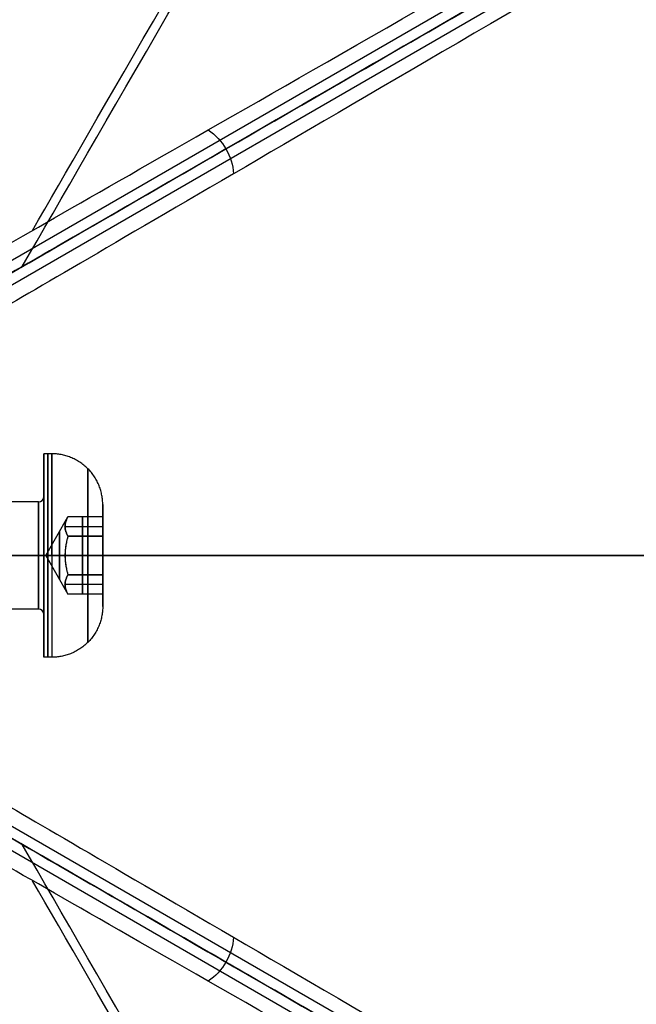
# Model space of a CAD drawing. Header units: millimetres. Extents: x -273 to 273, y -262 to 262.
# Tile 233 of 256: x 19 to 42, y -17 to 20. Entities that reach past the tile are written whole.
import ezdxf

# ---------------------------------------------------------------- set-up
doc = ezdxf.new("R2010")
doc.units = ezdxf.units.MM
doc.header["$MEASUREMENT"] = 0
doc.layers.add('Default', color=7, linetype='Continuous', true_color=0x000000)

# ---------------------------------------------------------------- blocks, each defined once
blk = doc.blocks.new('Block 01')
at = {"layer": 'Default', "color": 9, "true_color": 0xbfbfbf, "extrusion": (0.866025, 0.5, -5.27969e-16)}
blk.add_arc((-78.448, 794.35, 1), 80.7, 206.96282, 345.64402, dxfattribs=at)
at = {"layer": 'Default', "color": 9, "true_color": 0xbfbfbf, "extrusion": (0.866025, 0.5, 4.92016e-08)}
blk.add_arc((-78.448, 794.35, 0.7), 81, 206.49724, 343.58208, dxfattribs=at)
at = {"layer": 'Default', "color": 9, "true_color": 0xbfbfbf, "extrusion": (0.866025, 0.5, -4.92201e-17)}
blk.add_arc((-78.448, 794.35, 1), 79.3, 203.4665, 348.59462, dxfattribs=at)
at = {"layer": 'Default', "color": 9, "true_color": 0xbfbfbf, "extrusion": (0.866025, 0.5, 0)}
for centre, radius, start, end in [((-78.448, 794.35, 1), 79.3, 203.4665, 348.59462), ((-78.448, 794.35, -0.287), 81, 204.71877, 344.36127), ((-78.448, 794.35, 0.7), 79, 200.21307, 348.55072), ((-78.448, 794.35), 79, 200.70207, 348.55072)]:
    blk.add_arc(centre, radius, start, end, dxfattribs=at)
at = {"layer": 'Default', "color": 9, "true_color": 0xbfbfbf, "extrusion": (0.866026, 0.499999, -8.25925e-08)}
blk.add_arc((-78.448, 794.35, -1), 80.7, 206.55283, 346.14013, dxfattribs=at)
at = {"layer": 'Default', "color": 9, "true_color": 0xbfbfbf, "extrusion": (0.866025, 0.5, 1.49533e-12)}
blk.add_arc((-78.448, 794.35, -0.7), 81, 205.97087, 344.92462, dxfattribs=at)
at = {"layer": 'Default', "color": 9, "true_color": 0xbfbfbf, "extrusion": (0.866025, 0.5, 7.16658e-16)}
blk.add_arc((-78.448, 794.35, 0.7), 79, 200.21307, 348.55072, dxfattribs=at)
at = {"layer": 'Default', "color": 9, "true_color": 0xbfbfbf, "extrusion": (0.866025, 0.5, -3.14487e-16)}
blk.add_arc((-78.448, 794.35, -1), 79.3, 200.17065, 348.59462, dxfattribs=at)
at = {"layer": 'Default', "color": 9, "true_color": 0xbfbfbf, "extrusion": (0.866025, 0.5, 3.15815e-16)}
blk.add_arc((-78.448, 794.35, -0.7), 79, 200.21307, 348.55072, dxfattribs=at)

msp = doc.modelspace()

# ---------------------------------------------------------------- linework, layer by layer
at = {"layer": 'Default', "color": 9, "true_color": 0xbfbfbf}
for p, q in [((0.857, 0.956, -799.62), (90.044, 52.448, -760.74)), ((90.256, 52.109, -760.777), (1.07, 0.618, -799.658)), ((90.444, 51.756, -760.74), (1.257, 0.264, -799.62)), ((19.8, 3.8, -592.168), (19.5, 3.8, -592.168)), ((19.5, 2.2, -592.168), (19.5, 3.8, -592.168)), ((19.3, 2, -592.168), (3.929, 2, -592.168)), ((21.7, 1.892, -591.997), (21.7, 1.345, -591.997)), ((19.567, 0, -592.168), (20.4, 1.443, -592.168)), ((20.946, 0.722, -590.918), (20.946, 1.443, -592.168)), ((20.946, 1.443, -592.168), (20.946, 0.722, -593.418)), ((20.288, 1.083, -591.543), (21.7, 1.083, -591.543)), ((20.288, 1.083, -592.793), (21.7, 1.083, -592.793)), ((20.946, 0.722, -593.418), (20.946, -0.722, -593.418)), ((20.946, -0.722, -590.918), (20.946, 0.722, -590.918)), ((-96.905, 0, -3), (96.905, 0, -3)), ((-96.905, 0), (96.905, 0)), ((19.3, 0, -594.168), (3.929, 0, -594.168)), ((19.3, 0, -590.168), (3.929, 0, -590.168)), ((19.5, 0, -588.368), (19.5, 0, -589.968)), ((19.5, 0, -594.368), (19.5, 0, -595.968)), ((19.8, 0, -595.968), (19.5, 0, -595.968)), ((19.8, 0, -588.368), (19.5, 0, -588.368)), ((19.567, 0, -592.168), (20.288, 0, -593.418)), ((19.567, 0, -592.168), (20.288, 0, -590.918)), ((19.567, 0, -592.168), (20.4, -1.443, -592.168)), ((21.7, 0, -593.418), (20.288, 0, -593.418)), ((21.7, 0, -590.918), (20.288, 0, -590.918)), ((21.7, 0.171, -590.276), (21.7, 0.171, -590.918)), ((21.7, 0.171, -593.418), (21.7, 0.171, -594.06)), ((86.755, 0, -756.893), (0, 0, -794.714)), ((90.444, 0, -760.74), (1.111, 0, -799.684)), ((1.257, -0.264, -799.62), (90.444, -51.756, -760.74)), ((90.256, -52.109, -760.777), (1.07, -0.618, -799.658)), ((20.946, -1.443, -592.168), (20.946, -0.722, -593.418)), ((20.946, -0.722, -590.918), (20.946, -1.443, -592.168)), ((90.044, -52.448, -760.74), (0.857, -0.956, -799.62)), ((21.7, -1.083, -592.793), (20.288, -1.083, -592.793)), ((21.7, -1.083, -591.543), (20.288, -1.083, -591.543)), ((21.7, -1.345, -591.997), (21.7, -1.892, -591.997)), ((19.3, -2, -592.168), (3.929, -2, -592.168)), ((19.5, -3.8, -592.168), (19.5, -2.2, -592.168)), ((19.8, -3.8, -592.168), (19.5, -3.8, -592.168))]:
    msp.add_line(p, q, dxfattribs=at)
at = {"layer": 'Default', "color": 9, "true_color": 0xbfbfbf, "extrusion": (1, -9.16811e-16, 0)}
for centre, radius in [((0, -592.168, 19.65), 3.8), ((0, -592.168, 19.5), 2.2), ((0, -592.168, 20.085), 0.898)]:
    msp.add_circle(centre, radius, dxfattribs=at)
at = {"layer": 'Default', "color": 9, "true_color": 0xbfbfbf}
for centre, radius, start, end in [((0, 0), 100.85, 0.00252, 180), ((0, 0, -44), 100.85, 0.00252, 180), ((0, 0, -22), 100.85, 0.00252, 270), ((0, 0, -44), 100.05, 0.00252, 180), ((0, 0), 100.05, 0.00252, 180), ((0, 0, -22), 100.05, 0.00252, 270), ((19.3, 2.2, -592.168), 0.2, 270, 0), ((0, 0, -44), 100.85, 270, 360), ((0, 0), 100.85, 270, 0), ((0, 0), 100.05, 270, 360), ((0, 0, -44), 100.05, 270, 360), ((0, 0, -22), 100.85, 270, 0), ((0, 0, -22), 100.05, 270, 0), ((19.3, -2.2, -592.168), 0.2, 360, 90)]:
    msp.add_arc(centre, radius, start, end, dxfattribs=at)
at = {"layer": 'Default', "color": 9, "true_color": 0xbfbfbf, "extrusion": (0.866025, -0.5, 0)}
for centre, radius, start, end in [((213.446, -589.585, 10.449), 197.521, 191.74121, 231.23157), ((213.446, -589.585, 10.79), 202.521, 195.91753, 231.2761)]:
    msp.add_arc(centre, radius, start, end, dxfattribs=at)
at = {"layer": 'Default', "color": 9, "true_color": 0xbfbfbf, "extrusion": (1, -9.34925e-16, 5.28559e-30)}
msp.add_arc((0, -592.168, 19.5), 3.8, 270, 0, dxfattribs=at)
at = {"layer": 'Default', "color": 9, "true_color": 0xbfbfbf, "extrusion": (1, -1.86985e-15, 2.22153e-29)}
msp.add_arc((0, -592.168, 19.5), 3.8, 360, 90, dxfattribs=at)
at = {"layer": 'Default', "color": 9, "true_color": 0xbfbfbf, "extrusion": (1, 0, 0)}
for centre, radius, start, end in [((0, -592.168, 19.8), 3.8, 0, 180), ((0, -592.168, 19.3), 2, 270, 0), ((0, -592.168, 19.3), 2, 0, 270)]:
    msp.add_arc(centre, radius, start, end, dxfattribs=at)
at = {"layer": 'Default', "color": 9, "true_color": 0xbfbfbf, "extrusion": (1, -8.36816e-43, 2.79707e-29)}
msp.add_arc((0, -592.168, 19.8), 3.8, 270, 0, dxfattribs=at)
at = {"layer": 'Default', "color": 9, "true_color": 0xbfbfbf, "extrusion": (1, -1.61487e-15, -8.32868e-29)}
msp.add_arc((0, -592.168, 19.5), 2.2, 0, 90, dxfattribs=at)
at = {"layer": 'Default', "color": 9, "true_color": 0xbfbfbf, "extrusion": (1, -1.61487e-15, 2.96529e-30)}
msp.add_arc((0, -592.168, 19.5), 2.2, 270, 0, dxfattribs=at)
at = {"layer": 'Default', "color": 9, "true_color": 0xbfbfbf, "extrusion": (0, 1, 0)}
for radius, start, end in [(202.521, 308.7239, 354.09304), (197.521, 308.76843, 354.01868)]:
    msp.add_arc((-213.446, -589.585), radius, start, end, dxfattribs=at)
at = {"layer": 'Default', "color": 9, "true_color": 0xbfbfbf, "extrusion": (9.09313e-16, 1, -4.22518e-33)}
msp.add_arc((-19.3, -594.368), 0.2, 90, 180, dxfattribs=at)
at = {"layer": 'Default', "color": 9, "true_color": 0xbfbfbf, "extrusion": (9.24309e-16, 1, -4.22518e-33)}
msp.add_arc((-19.3, -589.968), 0.2, 180, 270, dxfattribs=at)
at = {"layer": 'Default', "color": 9, "true_color": 0xbfbfbf, "extrusion": (1, 4.33874e-30, 1.61487e-15)}
msp.add_arc((0, -592.168, 19.5), 2.2, 90, 270, dxfattribs=at)
at = {"layer": 'Default', "color": 9, "true_color": 0xbfbfbf, "extrusion": (1, -9.34925e-16, -9.34925e-16)}
msp.add_arc((0, -592.168, 19.5), 3.8, 90, 270, dxfattribs=at)
at = {"layer": 'Default', "color": 9, "true_color": 0xbfbfbf, "extrusion": (0.866025, 0.5, 0)}
for centre, radius, start, end in [((-213.446, -589.585, 10.79), 202.521, 308.7239, 344.08247), ((-213.446, -589.585, 10.449), 197.521, 308.76843, 348.25879)]:
    msp.add_arc(centre, radius, start, end, dxfattribs=at)
at = {"layer": 'Default', "color": 9, "true_color": 0xbfbfbf}
for points, weights, knots in [([(-112.053, 0, -41.671), (-112.053, -112.053, -41.671), (0, -112.053, -41.671), (112.053, -112.053, -41.671), (112.053, 0, -41.671), (112.053, 112.053, -41.671), (0, 112.053, -41.671)], [1, 0.707106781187, 1, 0.707106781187, 1, 0.707106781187, 1], [-528.036741, -528.036741, -528.036741, -352.024494, -352.024494, -176.012247, -176.012247, 0, 0, 0]), ([(0, 108.256, -41.671), (108.256, 108.256, -41.671), (108.256, 0, -41.671), (108.256, -108.256, -41.671), (0, -108.256, -41.671), (-108.256, -108.256, -41.671), (-108.256, 0, -41.671)], [1, 0.707106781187, 1, 0.707106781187, 1, 0.707106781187, 1], [0, 0, 0, 170.047569, 170.047569, 340.095138, 340.095138, 510.142707, 510.142707, 510.142707]), ([(0, 58.944, -59.094), (58.944, 58.944, -59.094), (58.944, 0, -59.094), (58.944, -58.944, -59.094), (0, -58.944, -59.094), (-58.944, -58.944, -59.094), (-58.944, 0, -59.094), (-58.944, 58.944, -59.094), (0, 58.944, -59.094)], [0.990994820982, 0.700739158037, 0.990994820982, 0.700739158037, 0.990994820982, 0.700739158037, 0.990994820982, 0.700739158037, 0.990994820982], [0, 0, 0, 224.105753, 224.105753, 448.211507, 448.211507, 672.31726, 672.31726, 896.423013, 896.423013, 896.423013]), ([(0, 56.939, -58.003), (56.939, 56.939, -58.003), (56.939, 0, -58.003), (56.939, -56.939, -58.003), (0, -56.939, -58.003), (-56.939, -56.939, -58.003), (-56.939, 0, -58.003), (-56.939, 56.939, -58.003), (0, 56.939, -58.003)], [0.991554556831, 0.701134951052, 0.991554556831, 0.701134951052, 0.991554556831, 0.701134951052, 0.991554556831, 0.701134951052, 0.991554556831], [0, 0, 0, 216.511289, 216.511289, 433.022579, 433.022579, 649.533868, 649.533868, 866.045158, 866.045158, 866.045158]), ([(21.144, -3.244, -592.168), (21.144, -3.244, -588.924), (21.144, 0, -588.924), (21.144, 3.244, -588.924), (21.144, 3.244, -592.168), (21.144, 3.244, -595.412), (21.144, 0, -595.412), (21.144, -3.244, -595.412), (21.144, -3.244, -592.168)], [0.853553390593, 0.603553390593, 0.853553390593, 0.603553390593, 0.853553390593, 0.603553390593, 0.853553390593, 0.603553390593, 0.853553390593], [-3.141593, -3.141593, -3.141593, -1.570796, -1.570796, 0, 0, 1.570796, 1.570796, 3.141593, 3.141593, 3.141593]), ([(21.7, 0, -594.068), (21.7, 1.9, -594.068), (21.7, 1.9, -592.168), (21.7, 1.9, -590.268), (21.7, 0, -590.268), (21.7, -1.9, -590.268), (21.7, -1.9, -592.168)], [1, 0.707106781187, 1, 0.707106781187, 1, 0.707106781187, 1], [-8.953539, -8.953539, -8.953539, -5.969026, -5.969026, -2.984513, -2.984513, 0, 0, 0])]:
    msp.add_rational_spline(points, weights, degree=2, knots=knots, dxfattribs=at)
for points, knots in [([(16.005, 10.389, -610.168), (17.561, 11.278, -624.944), (24.043, 14.983, -654.14), (46.574, 27.86, -701.429), (71.674, 42.205, -729.635), (89.137, 52.186, -743.589)], [-1314.671432, -1314.671432, -1314.671432, -1314.671432, -1267.486618, -1220.301793, -1149.524555, -1149.524555, -1149.524555, -1149.524555]), ([(89.5, 51.673, -743.507), (72.103, 41.628, -729.535), (47.117, 27.203, -701.308), (24.718, 14.271, -654.051), (18.278, 10.553, -624.9), (16.732, 9.66, -610.152)], [0, 0, 0, 0, 70.21382, 117.023033, 163.815892, 163.815892, 163.815892, 163.815892]), ([(89.763, 51.102, -743.589), (72.388, 40.969, -729.635), (47.415, 26.404, -701.429), (24.997, 13.331, -654.14), (18.548, 9.569, -624.944), (17, 8.667, -610.168)], [-189.353565, -189.353565, -189.353565, -189.353565, -118.576332, -71.39151, -24.206688, -24.206688, -24.206688, -24.206688]), ([(12, 6.928, -610.428), (13.439, 7.759, -624.335), (16.298, 9.409, -637.903), (24.579, 14.19, -663.954), (30.01, 17.327, -676.46), (43.094, 24.88, -699.926), (50.693, 29.267, -710.812), (67.573, 39.013, -730.674), (76.856, 44.373, -739.648), (86.755, 50.088, -747.586)], [709.935271, 709.935271, 709.935271, 709.935271, 752.393422, 752.393422, 794.836466, 794.836466, 837.156729, 837.156729, 879.495751, 879.495751, 879.495751, 879.495751]), ([(12, -6.928, -610.428), (13.439, -7.759, -624.335), (16.298, -9.41, -637.903), (24.578, -14.191, -663.954), (30.011, -17.327, -676.46), (43.094, -24.88, -699.926), (50.692, -29.268, -710.812), (67.573, -39.014, -730.674), (76.856, -44.373, -739.648), (86.755, -50.088, -747.586)], [709.935271, 709.935271, 709.935271, 709.935271, 752.393429, 752.393429, 794.836471, 794.836471, 837.156731, 837.156731, 879.495751, 879.495751, 879.495751, 879.495751]), ([(17, -8.667, -610.168), (18.548, -9.569, -624.944), (24.997, -13.331, -654.14), (47.415, -26.404, -701.429), (72.388, -40.969, -729.635), (89.763, -51.102, -743.589)], [-1314.671432, -1314.671432, -1314.671432, -1314.671432, -1267.486618, -1220.301793, -1149.524555, -1149.524555, -1149.524555, -1149.524555]), ([(89.5, -51.673, -743.507), (72.103, -41.628, -729.535), (47.117, -27.203, -701.308), (24.718, -14.271, -654.051), (18.278, -10.553, -624.9), (16.732, -9.66, -610.152)], [0, 0, 0, 0, 70.21382, 117.023033, 163.815892, 163.815892, 163.815892, 163.815892]), ([(89.137, -52.186, -743.589), (71.674, -42.205, -729.635), (46.574, -27.86, -701.429), (24.043, -14.983, -654.14), (17.561, -11.278, -624.944), (16.005, -10.389, -610.168)], [-189.353565, -189.353565, -189.353565, -189.353565, -118.576327, -71.391502, -24.206688, -24.206688, -24.206688, -24.206688])]:
    msp.add_open_spline(points, degree=3, knots=knots, dxfattribs=at)
for points, degree in [([(0, 0, -794.714), (43.378, 25.044, -775.803), (86.755, 50.088, -756.893)], 2), ([(25.641, 15.896, -653.596), (25.911, 15.718, -653.539), (26.372, 15.226, -653.479), (26.568, 14.581, -653.539), (26.587, 14.258, -653.596)], 3), ([(21.7, 1.443, -592.168), (21.05, 1.443, -592.168), (20.4, 1.443, -592.168)], 2), ([(21.7, 0.722, -590.918), (21.7, 1.083, -591.543), (21.7, 1.443, -592.168)], 2), ([(21.7, 1.443, -592.168), (21.7, 1.083, -592.793), (21.7, 0.722, -593.418)], 2), ([(20.4, 0.722, -590.918), (21.05, 0.722, -590.918), (21.7, 0.722, -590.918)], 2), ([(21.7, 0.722, -593.418), (21.05, 0.722, -593.418), (20.4, 0.722, -593.418)], 2), ([(21.7, 0.722, -593.418), (21.7, 0, -593.418), (21.7, -0.722, -593.418)], 2), ([(21.7, -0.722, -590.918), (21.7, 0, -590.918), (21.7, 0.722, -590.918)], 2), ([(86.755, -50.088, -756.893), (43.378, -25.044, -775.803), (0, 0, -794.714)], 2), ([(21.7, -0.722, -593.418), (21.05, -0.722, -593.418), (20.4, -0.722, -593.418)], 2), ([(20.4, -0.722, -590.918), (21.05, -0.722, -590.918), (21.7, -0.722, -590.918)], 2), ([(21.7, -0.722, -593.418), (21.7, -1.083, -592.793), (21.7, -1.443, -592.168)], 2), ([(21.7, -1.443, -592.168), (21.7, -1.083, -591.543), (21.7, -0.722, -590.918)], 2), ([(21.7, -1.443, -592.168), (21.05, -1.443, -592.168), (20.4, -1.443, -592.168)], 2), ([(26.587, -14.258, -653.596), (26.568, -14.581, -653.539), (26.372, -15.226, -653.479), (25.911, -15.718, -653.539), (25.641, -15.896, -653.596)], 3)]:
    msp.add_open_spline(points, degree=degree, dxfattribs=at)
for points, weights in [([(21.7, 1.9, -592.168), (21.7, 3.8, -592.168), (19.8, 3.8, -592.168)], [1, 0.707106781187, 1]), ([(20.4, 1.443, -592.168), (20.192, 1.083, -591.543), (20.4, 0.722, -590.918)], [1, 1.15470053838, 1]), ([(20.4, 0.722, -593.418), (20.192, 1.083, -592.793), (20.4, 1.443, -592.168)], [1, 1.15470053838, 1]), ([(20.4, 0.722, -593.418), (20.288, 0.335, -593.418), (20.288, 0, -593.418)], [1, 1.07735026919, 1.07735026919]), ([(20.4, 0.722, -590.918), (20.192, 0, -590.918), (20.4, -0.722, -590.918)], [1, 1.15470053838, 1]), ([(19.8, 0, -595.968), (19.8, -3.8, -595.968), (19.8, -3.8, -592.168)], [1, 0.707106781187, 1]), ([(21.7, 0, -590.268), (21.7, 0, -588.368), (19.8, 0, -588.368)], [1, 0.707106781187, 1]), ([(21.7, 0, -594.068), (21.7, 0, -595.968), (19.8, 0, -595.968)], [1, 0.707106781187, 1]), ([(20.288, 0, -593.418), (20.288, -0.335, -593.418), (20.4, -0.722, -593.418)], [1.07735026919, 1.07735026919, 1]), ([(21.7, -1.9, -592.168), (21.7, -1.9, -594.068), (21.7, 0, -594.068)], [1, 0.707106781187, 1]), ([(69.931, 0, -56.391), (37.276, 0, -65.091), (3.5, 0, -66.168)], [0.991360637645, 0.989179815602, 1]), ([(69.931, 0, -54.839), (37.282, 0, -63.585), (3.5, 0, -64.667)], [0.992071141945, 0.989465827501, 1]), ([(20.4, -1.443, -592.168), (20.192, -1.083, -592.793), (20.4, -0.722, -593.418)], [1, 1.15470053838, 1]), ([(20.4, -0.722, -590.918), (20.192, -1.083, -591.543), (20.4, -1.443, -592.168)], [1, 1.15470053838, 1]), ([(21.7, -1.9, -592.168), (21.7, -3.8, -592.168), (19.8, -3.8, -592.168)], [1, 0.707106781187, 1])]:
    msp.add_rational_spline(points, weights, degree=2, dxfattribs=at)

# ---------------------------------------------------------------- block references
at = {"layer": 'Default', "color": 9, "true_color": 0xbfbfbf, "extrusion": (0, 0, -1), "rotation": 180}
msp.add_blockref('Block 01', (0, 0, -200), dxfattribs=at)

doc.saveas('drawing.dxf')
